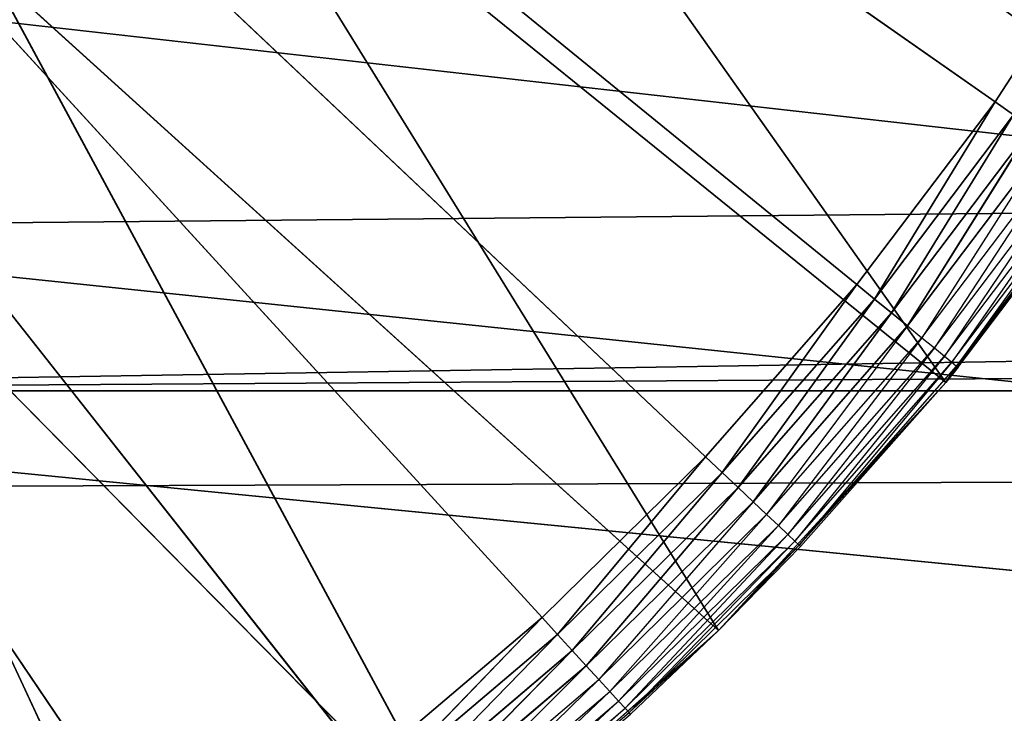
# Model space of a CAD drawing. Extents: x 0 to 6, y 0.1 to 15.2.
# Tile 89 of 256: x 1.274 to 1.425, y 0.707 to 0.813. Entities that reach past the tile are written whole.
import ezdxf

# ---------------------------------------------------------------- set-up
doc = ezdxf.new("R2010")
doc.units = 0
doc.header["$LTSCALE"] = 2.54
doc.layers.get('0').update_dxf_attribs({"color": 13, "linetype": 'CONTINUOUS'})

# ---------------------------------------------------------------- blocks, each defined once
blk = doc.blocks.new('UCHWYT_NA__CI_GACZK__GIUMI')
at = {"color": 0}
for p, q in [((1.32722, 0.69859, 1.316), (1.03, 1.0755, 1.316)), ((1.03, 1.0755, 1.316), (1.35394, 0.7213, 1.316)), ((1.32722, 0.69859, 1.316), (1.03, 1.0755, 1.316)), ((1.29892, 0.6779, 1.316), (1.03, 1.0755, 1.316)), ((1.29892, 0.6779, 1.316), (1.03, 1.0755, 1.316)), ((1.40206, 0.77224, 1.316), (1.03, 1.0755, 1.316)), ((1.03, 1.0755, 1.316), (1.42321, 0.80021, 1.316)), ((1.40206, 0.77224, 1.316), (1.03, 1.0755, 1.316)), ((1.37893, 0.74589, 1.316), (1.03, 1.0755, 1.316)), ((1.37893, 0.74589, 1.316), (1.03, 1.0755, 1.316)), ((1.03, 1.0755, 1.316), (1.35394, 0.7213, 1.316)), ((1.03, 1.0755, 1.316), (1.42321, 0.80021, 1.316)), ((1.41567, 0.75729, 1.516), (1.32453, 0.88642, 1.516)), ((1.41567, 0.75729, 1.516), (1.32453, 0.88642, 1.516)), ((1.38091, 0.71932, 1.516), (1.29907, 0.85166, 1.516)), ((1.38091, 0.71932, 1.516), (1.29907, 0.85166, 1.516)), ((1.41567, 0.75729, 1.516), (1.29907, 0.85166, 1.516)), ((1.41567, 0.75729, 1.516), (1.29907, 0.85166, 1.516)), ((1.44225, 0.82964, 1.316), (1.42321, 0.80021, 1.316)), ((1.44225, 0.82964, 1.316), (1.42321, 0.80021, 1.316)), ((1.34242, 0.68513, 1.516), (1.26952, 0.82029, 1.516)), ((1.34242, 0.68513, 1.516), (1.26952, 0.82029, 1.516)), ((1.38091, 0.71932, 1.516), (1.26952, 0.82029, 1.516)), ((1.38091, 0.71932, 1.516), (1.26952, 0.82029, 1.516)), ((1.14629, 0.756, 1.516), (4.81145, 0.81505, 1.516)), ((1.14629, 0.756, 1.516), (4.81145, 0.81505, 1.516)), ((1.2, 0.78105, 1.516), (4.81145, 0.81505, 1.516)), ((1.2, 0.78105, 1.516), (4.81145, 0.81505, 1.516)), ((1.24855, 0.81505, 1.616), (6.03, 0.2755, 1.616)), ((1.24855, 0.81505, 1.616), (6.03, 0.2755, 1.616)), ((1.42321, 0.80021, 1.316), (1.40206, 0.77224, 1.316)), ((1.42321, 0.80021, 1.316), (1.40206, 0.77224, 1.316)), ((1.42321, 0.80021, 1.316), (1.40476, 0.77004, 1.3163)), ((1.42321, 0.80021, 1.316), (1.40476, 0.77004, 1.3163)), ((1.42321, 0.80021, 1.316), (1.42605, 0.79821, 1.3163)), ((1.42321, 0.80021, 1.316), (1.42605, 0.79821, 1.3163)), ((1.40476, 0.77004, 1.3163), (1.42605, 0.79821, 1.3163)), ((1.40476, 0.77004, 1.3163), (1.42605, 0.79821, 1.3163)), ((1.42605, 0.79821, 1.3163), (1.40737, 0.76792, 1.31721)), ((1.42605, 0.79821, 1.3163), (1.40737, 0.76792, 1.31721)), ((1.44634, 0.79863, 1.516), (1.41567, 0.75729, 1.516)), ((1.44634, 0.79863, 1.516), (1.41567, 0.75729, 1.516)), ((1.40737, 0.76792, 1.31721), (1.42881, 0.79628, 1.31721)), ((1.40737, 0.76792, 1.31721), (1.42881, 0.79628, 1.31721)), ((1.42881, 0.79628, 1.31721), (1.40982, 0.76592, 1.31868)), ((1.42881, 0.79628, 1.31721), (1.40982, 0.76592, 1.31868)), ((1.40982, 0.76592, 1.31868), (1.4314, 0.79447, 1.31868)), ((1.4314, 0.79447, 1.31868), (1.41203, 0.76412, 1.32068)), ((1.30063, 0.65507, 1.516), (1.23634, 0.79279, 1.516)), ((1.30063, 0.65507, 1.516), (1.23634, 0.79279, 1.516)), ((1.34242, 0.68513, 1.516), (1.23634, 0.79279, 1.516)), ((1.34242, 0.68513, 1.516), (1.23634, 0.79279, 1.516)), ((1.41203, 0.76412, 1.32068), (1.43374, 0.79283, 1.32068)), ((1.43374, 0.79283, 1.32068), (1.41394, 0.76256, 1.32314)), ((1.41394, 0.76256, 1.32314), (1.43576, 0.79142, 1.32314)), ((1.43576, 0.79142, 1.32314), (1.41549, 0.76129, 1.326)), ((1.41549, 0.76129, 1.326), (1.4374, 0.79027, 1.326)), ((1.4374, 0.79027, 1.326), (1.41663, 0.76036, 1.32916)), ((1.41663, 0.76036, 1.32916), (1.4386, 0.78943, 1.32916)), ((1.4386, 0.78943, 1.32916), (1.41733, 0.75979, 1.33253)), ((1.43959, 0.78874, 1.336), (1.41567, 0.75729, 1.516)), ((1.43959, 0.78874, 1.336), (1.41567, 0.75729, 1.516)), ((1.41733, 0.75979, 1.33253), (1.43934, 0.78891, 1.33253)), ((1.41757, 0.7596, 1.336), (1.43934, 0.78891, 1.33253)), ((1.41757, 0.7596, 1.336), (1.43959, 0.78874, 1.336)), ((1.14629, 0.756, 1.516), (4.86, 0.78105, 1.516)), ((1.14629, 0.756, 1.516), (4.86, 0.78105, 1.516)), ((6.03, 0.2755, 1.616), (1.2, 0.78105, 1.616)), ((6.03, 0.2755, 1.616), (1.2, 0.78105, 1.616)), ((1.40206, 0.77224, 1.316), (1.37893, 0.74589, 1.316)), ((1.40206, 0.77224, 1.316), (1.37893, 0.74589, 1.316)), ((1.40206, 0.77224, 1.316), (1.38146, 0.7435, 1.3163)), ((1.40206, 0.77224, 1.316), (1.38146, 0.7435, 1.3163)), ((1.40206, 0.77224, 1.316), (1.40476, 0.77004, 1.3163)), ((1.40206, 0.77224, 1.316), (1.40476, 0.77004, 1.3163)), ((1.38146, 0.7435, 1.3163), (1.40476, 0.77004, 1.3163)), ((1.38146, 0.7435, 1.3163), (1.40476, 0.77004, 1.3163)), ((1.40476, 0.77004, 1.3163), (1.38391, 0.74119, 1.31721)), ((1.40476, 0.77004, 1.3163), (1.38391, 0.74119, 1.31721)), ((1.40476, 0.77004, 1.3163), (1.40737, 0.76792, 1.31721)), ((1.40476, 0.77004, 1.3163), (1.40737, 0.76792, 1.31721)), ((1.38391, 0.74119, 1.31721), (1.40737, 0.76792, 1.31721)), ((1.38391, 0.74119, 1.31721), (1.40737, 0.76792, 1.31721)), ((1.40737, 0.76792, 1.31721), (1.3862, 0.73902, 1.31868)), ((1.40737, 0.76792, 1.31721), (1.3862, 0.73902, 1.31868)), ((1.40737, 0.76792, 1.31721), (1.40982, 0.76592, 1.31868)), ((1.40737, 0.76792, 1.31721), (1.40982, 0.76592, 1.31868)), ((1.3862, 0.73902, 1.31868), (1.40982, 0.76592, 1.31868)), ((1.40982, 0.76592, 1.31868), (1.38828, 0.73706, 1.32068)), ((1.40982, 0.76592, 1.31868), (1.41203, 0.76412, 1.32068)), ((1.38828, 0.73706, 1.32068), (1.41203, 0.76412, 1.32068)), ((1.41203, 0.76412, 1.32068), (1.39007, 0.73537, 1.32314)), ((1.41203, 0.76412, 1.32068), (1.41394, 0.76256, 1.32314)), ((1.39007, 0.73537, 1.32314), (1.41394, 0.76256, 1.32314)), ((1.41394, 0.76256, 1.32314), (1.39153, 0.73399, 1.326)), ((1.41394, 0.76256, 1.32314), (1.41549, 0.76129, 1.326)), ((1.39153, 0.73399, 1.326), (1.41549, 0.76129, 1.326)), ((1.41549, 0.76129, 1.326), (1.3926, 0.73298, 1.32916)), ((1.41549, 0.76129, 1.326), (1.41663, 0.76036, 1.32916)), ((1.3926, 0.73298, 1.32916), (1.41663, 0.76036, 1.32916)), ((1.41663, 0.76036, 1.32916), (1.39325, 0.73236, 1.33253)), ((1.39325, 0.73236, 1.33253), (1.41733, 0.75979, 1.33253)), ((1.41567, 0.75729, 1.336), (1.41733, 0.75979, 1.33253)), ((1.41567, 0.75729, 1.336), (1.41757, 0.7596, 1.336)), ((1.41757, 0.7596, 1.336), (1.41567, 0.75729, 1.516)), ((1.41757, 0.7596, 1.336), (1.41567, 0.75729, 1.516)), ((1.41663, 0.76036, 1.32916), (1.41733, 0.75979, 1.33253)), ((1.41757, 0.7596, 1.336), (1.41733, 0.75979, 1.33253)), ((1.08904, 0.74067, 1.516), (4.91371, 0.756, 1.516)), ((1.08904, 0.74067, 1.516), (4.91371, 0.756, 1.516)), ((4.91371, 0.756, 1.516), (1.14629, 0.756, 1.516)), ((4.91371, 0.756, 1.516), (1.14629, 0.756, 1.516)), ((6.03, 0.2755, 1.616), (1.14629, 0.756, 1.616)), ((6.03, 0.2755, 1.616), (1.14629, 0.756, 1.616)), ((1.41567, 0.75729, 1.516), (1.38091, 0.71932, 1.516)), ((1.41567, 0.75729, 1.516), (1.38091, 0.71932, 1.516)), ((1.41567, 0.75729, 1.336), (1.39325, 0.73236, 1.33253)), ((1.41567, 0.75729, 1.516), (1.39347, 0.73215, 1.336)), ((1.39347, 0.73215, 1.336), (1.41567, 0.75729, 1.336)), ((1.41567, 0.75729, 1.516), (1.39347, 0.73215, 1.336)), ((1.41567, 0.75729, 1.336), (1.41567, 0.75729, 1.516)), ((1.41567, 0.75729, 1.336), (1.41567, 0.75729, 1.516)), ((1.37893, 0.74589, 1.316), (1.35394, 0.7213, 1.316)), ((1.37893, 0.74589, 1.316), (1.35394, 0.7213, 1.316)), ((1.37893, 0.74589, 1.316), (1.35629, 0.71873, 1.3163)), ((1.37893, 0.74589, 1.316), (1.35629, 0.71873, 1.3163)), ((1.37893, 0.74589, 1.316), (1.38146, 0.7435, 1.3163)), ((1.37893, 0.74589, 1.316), (1.38146, 0.7435, 1.3163)), ((1.35629, 0.71873, 1.3163), (1.38146, 0.7435, 1.3163)), ((1.35629, 0.71873, 1.3163), (1.38146, 0.7435, 1.3163)), ((1.38146, 0.7435, 1.3163), (1.35856, 0.71625, 1.31721)), ((1.38146, 0.7435, 1.3163), (1.35856, 0.71625, 1.31721)), ((1.38146, 0.7435, 1.3163), (1.38391, 0.74119, 1.31721)), ((1.38146, 0.7435, 1.3163), (1.38391, 0.74119, 1.31721)), ((1.35856, 0.71625, 1.31721), (1.38391, 0.74119, 1.31721)), ((1.35856, 0.71625, 1.31721), (1.38391, 0.74119, 1.31721)), ((1.38391, 0.74119, 1.31721), (1.36069, 0.71392, 1.31868)), ((1.38391, 0.74119, 1.31721), (1.36069, 0.71392, 1.31868)), ((1.38391, 0.74119, 1.31721), (1.3862, 0.73902, 1.31868)), ((1.38391, 0.74119, 1.31721), (1.3862, 0.73902, 1.31868)), ((1.36069, 0.71392, 1.31868), (1.3862, 0.73902, 1.31868)), ((1.3862, 0.73902, 1.31868), (1.36262, 0.71181, 1.32068)), ((1.3862, 0.73902, 1.31868), (1.38828, 0.73706, 1.32068)), ((1.36262, 0.71181, 1.32068), (1.38828, 0.73706, 1.32068)), ((1.38828, 0.73706, 1.32068), (1.36428, 0.70999, 1.32314)), ((1.38828, 0.73706, 1.32068), (1.39007, 0.73537, 1.32314)), ((1.36428, 0.70999, 1.32314), (1.39007, 0.73537, 1.32314)), ((1.39007, 0.73537, 1.32314), (1.36563, 0.70852, 1.326)), ((1.39007, 0.73537, 1.32314), (1.39153, 0.73399, 1.326)), ((1.36563, 0.70852, 1.326), (1.39153, 0.73399, 1.326)), ((1.39153, 0.73399, 1.326), (1.36663, 0.70743, 1.32916)), ((1.39153, 0.73399, 1.326), (1.3926, 0.73298, 1.32916)), ((1.36663, 0.70743, 1.32916), (1.3926, 0.73298, 1.32916)), ((1.3926, 0.73298, 1.32916), (1.36724, 0.70676, 1.33253)), ((1.36724, 0.70676, 1.33253), (1.39325, 0.73236, 1.33253)), ((1.38091, 0.71932, 1.336), (1.39325, 0.73236, 1.33253)), ((1.38091, 0.71932, 1.516), (1.39347, 0.73215, 1.336)), ((1.38091, 0.71932, 1.516), (1.39347, 0.73215, 1.336)), ((1.38091, 0.71932, 1.336), (1.39347, 0.73215, 1.336)), ((1.3926, 0.73298, 1.32916), (1.39325, 0.73236, 1.33253)), ((1.39347, 0.73215, 1.336), (1.39325, 0.73236, 1.33253)), ((1.35394, 0.7213, 1.316), (1.32722, 0.69859, 1.316)), ((1.35394, 0.7213, 1.316), (1.32722, 0.69859, 1.316)), ((1.35394, 0.7213, 1.316), (1.32938, 0.69587, 1.3163)), ((1.35394, 0.7213, 1.316), (1.32938, 0.69587, 1.3163)), ((1.35394, 0.7213, 1.316), (1.35629, 0.71873, 1.3163)), ((1.35394, 0.7213, 1.316), (1.35629, 0.71873, 1.3163)), ((1.32938, 0.69587, 1.3163), (1.35629, 0.71873, 1.3163)), ((1.32938, 0.69587, 1.3163), (1.35629, 0.71873, 1.3163)), ((1.35629, 0.71873, 1.3163), (1.33146, 0.69322, 1.31721)), ((1.35629, 0.71873, 1.3163), (1.33146, 0.69322, 1.31721)), ((1.38091, 0.71932, 1.516), (1.34242, 0.68513, 1.516)), ((1.38091, 0.71932, 1.516), (1.34242, 0.68513, 1.516)), ((1.35629, 0.71873, 1.3163), (1.35856, 0.71625, 1.31721)), ((1.35629, 0.71873, 1.3163), (1.35856, 0.71625, 1.31721)), ((1.38091, 0.71932, 1.336), (1.36724, 0.70676, 1.33253)), ((1.36744, 0.70654, 1.336), (1.38091, 0.71932, 1.516)), ((1.36744, 0.70654, 1.336), (1.38091, 0.71932, 1.516)), ((1.36744, 0.70654, 1.336), (1.38091, 0.71932, 1.336)), ((1.38091, 0.71932, 1.516), (1.38091, 0.71932, 1.336)), ((1.38091, 0.71932, 1.516), (1.38091, 0.71932, 1.336)), ((1.33146, 0.69322, 1.31721), (1.35856, 0.71625, 1.31721)), ((1.33146, 0.69322, 1.31721), (1.35856, 0.71625, 1.31721)), ((1.35856, 0.71625, 1.31721), (1.33342, 0.69074, 1.31868)), ((1.35856, 0.71625, 1.31721), (1.33342, 0.69074, 1.31868)), ((1.35856, 0.71625, 1.31721), (1.36069, 0.71392, 1.31868)), ((1.35856, 0.71625, 1.31721), (1.36069, 0.71392, 1.31868)), ((1.33342, 0.69074, 1.31868), (1.36069, 0.71392, 1.31868)), ((1.36069, 0.71392, 1.31868), (1.33519, 0.6885, 1.32068)), ((1.36069, 0.71392, 1.31868), (1.36262, 0.71181, 1.32068)), ((1.33519, 0.6885, 1.32068), (1.36262, 0.71181, 1.32068)), ((1.36262, 0.71181, 1.32068), (1.33671, 0.68656, 1.32314)), ((1.36262, 0.71181, 1.32068), (1.36428, 0.70999, 1.32314)), ((1.33671, 0.68656, 1.32314), (1.36428, 0.70999, 1.32314)), ((1.36428, 0.70999, 1.32314), (1.33795, 0.68499, 1.326)), ((1.36428, 0.70999, 1.32314), (1.36563, 0.70852, 1.326)), ((1.33795, 0.68499, 1.326), (1.36563, 0.70852, 1.326)), ((1.36563, 0.70852, 1.326), (1.33886, 0.68384, 1.32916)), ((1.36563, 0.70852, 1.326), (1.36663, 0.70743, 1.32916)), ((1.33886, 0.68384, 1.32916), (1.36663, 0.70743, 1.32916)), ((1.36663, 0.70743, 1.32916), (1.33942, 0.68313, 1.33253)), ((1.33942, 0.68313, 1.33253), (1.36724, 0.70676, 1.33253)), ((1.36663, 0.70743, 1.32916), (1.36724, 0.70676, 1.33253)), ((1.36744, 0.70654, 1.336), (1.36724, 0.70676, 1.33253))]:
    blk.add_line(p, q, dxfattribs=at)
mesh = blk.add_polyface(dxfattribs=at)
corners = [(4.91371, 0.756, 1.616), (1.08904, 1.41033, 1.616), (1.14629, 1.395, 1.616)]
mesh.append_faces([[corners[k] for k in face] for face in [(0, 1, 2)]], dxfattribs={"color": 0})
mesh = blk.add_polyface(dxfattribs=at)
corners = [(4.91371, 0.756, 1.616), (4.86, 0.78105, 1.616), (1.08904, 1.41033, 1.616)]
mesh.append_faces([[corners[k] for k in face] for face in [(0, 1, 2)]], dxfattribs={"color": 0})
mesh = blk.add_polyface(dxfattribs=at)
corners = [(4.86, 0.78105, 1.616), (4.81145, 0.81505, 1.616), (1.08904, 1.41033, 1.616)]
mesh.append_faces([[corners[k] for k in face] for face in [(0, 1, 2)]], dxfattribs={"color": 0})
mesh = blk.add_polyface(dxfattribs=at)
corners = [(4.91371, 0.756, 1.616), (1.14629, 1.395, 1.616), (1.2, 1.36995, 1.616)]
mesh.append_faces([[corners[k] for k in face] for face in [(0, 1, 2)]], dxfattribs={"color": 0})
mesh = blk.add_polyface(dxfattribs=at)
corners = [(1.53, 0.2755, 4.116), (0.03, 1.3755, 4.116), (0.03, 0.2755, 4.116)]
mesh.append_faces([[corners[k] for k in face] for face in [(0, 1, 2)]], dxfattribs={"color": 0})
mesh = blk.add_polyface(dxfattribs=at)
corners = [(1.53, 1.3755, 4.116), (0.03, 1.3755, 4.116), (1.53, 0.2755, 4.116)]
mesh.append_faces([[corners[k] for k in face] for face in [(0, 1, 2)]], dxfattribs={"color": 0})
mesh = blk.add_polyface(dxfattribs=at)
corners = [(1.53, 0.2755, 4.016), (0.03, 0.2755, 4.016), (1.53, 1.3755, 4.016)]
mesh.append_faces([[corners[k] for k in face] for face in [(0, 1, 2)]], dxfattribs={"color": 0})
mesh = blk.add_polyface(dxfattribs=at)
corners = [(1.53, 1.3755, 4.016), (0.03, 0.2755, 4.016), (0.03, 1.3755, 4.016)]
mesh.append_faces([[corners[k] for k in face] for face in [(0, 1, 2)]], dxfattribs={"color": 0})
mesh = blk.add_polyface(dxfattribs=at)
corners = [(4.91371, 0.756, 1.616), (1.2, 1.36995, 1.616), (1.24855, 1.33596, 1.616)]
mesh.append_faces([[corners[k] for k in face] for face in [(0, 1, 2)]], dxfattribs={"color": 0})
mesh = blk.add_polyface(dxfattribs=at)
corners = [(4.91371, 0.756, 1.616), (1.24855, 1.33596, 1.616), (1.29045, 1.29405, 1.616)]
mesh.append_faces([[corners[k] for k in face] for face in [(0, 1, 2)]], dxfattribs={"color": 0})
mesh = blk.add_polyface(dxfattribs=at)
corners = [(4.91371, 0.756, 1.616), (1.29045, 1.29405, 1.616), (1.32445, 1.2455, 1.616)]
mesh.append_faces([[corners[k] for k in face] for face in [(0, 1, 2)]], dxfattribs={"color": 0})
mesh = blk.add_polyface(dxfattribs=at)
corners = [(4.91371, 0.756, 1.616), (1.32445, 1.2455, 1.616), (1.3495, 1.19179, 1.616)]
mesh.append_faces([[corners[k] for k in face] for face in [(0, 1, 2)]], dxfattribs={"color": 0})
mesh = blk.add_polyface(dxfattribs=at)
corners = [(4.91371, 0.756, 1.616), (1.3495, 1.19179, 1.616), (1.36483, 1.13454, 1.616)]
mesh.append_faces([[corners[k] for k in face] for face in [(0, 1, 2)]], dxfattribs={"color": 0})
mesh = blk.add_polyface(dxfattribs=at)
corners = [(4.91371, 0.756, 1.616), (1.36483, 1.13454, 1.616), (1.37, 1.0755, 1.616)]
mesh.append_faces([[corners[k] for k in face] for face in [(0, 1, 2)]], dxfattribs={"color": 0})
mesh = blk.add_polyface(dxfattribs=at)
corners = [(1.35394, 0.7213, 1.316), (1.32722, 0.69859, 1.316), (1.03, 1.0755, 1.316)]
mesh.append_faces([[corners[k] for k in face] for face in [(0, 1, 2)]], dxfattribs={"color": 0})
mesh = blk.add_polyface(dxfattribs=at)
corners = [(1.32722, 0.69859, 1.316), (1.29892, 0.6779, 1.316), (1.03, 1.0755, 1.316)]
mesh.append_faces([[corners[k] for k in face] for face in [(0, 1, 2)]], dxfattribs={"color": 0})
mesh = blk.add_polyface(dxfattribs=at)
corners = [(1.29892, 0.6779, 1.316), (1.26918, 0.65934, 1.316), (1.03, 1.0755, 1.316)]
mesh.append_faces([[corners[k] for k in face] for face in [(0, 1, 2)]], dxfattribs={"color": 0})
mesh = blk.add_polyface(dxfattribs=at)
corners = [(1.42321, 0.80021, 1.316), (1.40206, 0.77224, 1.316), (1.03, 1.0755, 1.316)]
mesh.append_faces([[corners[k] for k in face] for face in [(0, 1, 2)]], dxfattribs={"color": 0})
mesh = blk.add_polyface(dxfattribs=at)
corners = [(1.40206, 0.77224, 1.316), (1.37893, 0.74589, 1.316), (1.03, 1.0755, 1.316)]
mesh.append_faces([[corners[k] for k in face] for face in [(0, 1, 2)]], dxfattribs={"color": 0})
mesh = blk.add_polyface(dxfattribs=at)
corners = [(1.37893, 0.74589, 1.316), (1.35394, 0.7213, 1.316), (1.03, 1.0755, 1.316)]
mesh.append_faces([[corners[k] for k in face] for face in [(0, 1, 2)]], dxfattribs={"color": 0})
mesh = blk.add_polyface(dxfattribs=at)
corners = [(1.44225, 0.82964, 1.316), (1.42321, 0.80021, 1.316), (1.03, 1.0755, 1.316)]
mesh.append_faces([[corners[k] for k in face] for face in [(0, 1, 2)]], dxfattribs={"color": 0})
mesh = blk.add_polyface(dxfattribs=at)
corners = [(4.97096, 0.74067, 1.616), (1.37, 1.0755, 1.616), (1.36483, 1.01646, 1.616)]
mesh.append_faces([[corners[k] for k in face] for face in [(0, 1, 2)]], dxfattribs={"color": 0})
mesh = blk.add_polyface(dxfattribs=at)
corners = [(4.97096, 0.74067, 1.616), (4.91371, 0.756, 1.616), (1.37, 1.0755, 1.616)]
mesh.append_faces([[corners[k] for k in face] for face in [(0, 1, 2)]], dxfattribs={"color": 0})
mesh = blk.add_polyface(dxfattribs=at)
corners = [(6.03, 0.2755, 1.616), (1.36483, 1.01646, 1.616), (1.3495, 0.95921, 1.616)]
mesh.append_faces([[corners[k] for k in face] for face in [(0, 1, 2)]], dxfattribs={"color": 0})
mesh = blk.add_polyface(dxfattribs=at)
corners = [(6.03, 0.2755, 1.616), (4.97096, 0.74067, 1.616), (1.36483, 1.01646, 1.616)]
mesh.append_faces([[corners[k] for k in face] for face in [(0, 1, 2)]], dxfattribs={"color": 0})
mesh = blk.add_polyface(dxfattribs=at)
corners = [(6.03, 0.2755, 1.616), (1.3495, 0.95921, 1.616), (1.32445, 0.9055, 1.616)]
mesh.append_faces([[corners[k] for k in face] for face in [(0, 1, 2)]], dxfattribs={"color": 0})
mesh = blk.add_polyface(dxfattribs=at)
corners = [(1.44634, 0.79863, 1.516), (1.34554, 0.92405, 1.516), (1.32453, 0.88642, 1.516)]
mesh.append_faces([[corners[k] for k in face] for face in [(0, 1, 2)]], dxfattribs={"color": 0})
mesh = blk.add_polyface(dxfattribs=at)
corners = [(1.4726, 0.8429, 1.516), (1.34554, 0.92405, 1.516), (1.44634, 0.79863, 1.516)]
mesh.append_faces([[corners[k] for k in face] for face in [(0, 1, 2)]], dxfattribs={"color": 0})
mesh = blk.add_polyface(dxfattribs=at)
corners = [(6.03, 0.2755, 1.616), (1.32445, 0.9055, 1.616), (1.29045, 0.85695, 1.616)]
mesh.append_faces([[corners[k] for k in face] for face in [(0, 1, 2)]], dxfattribs={"color": 0})
mesh = blk.add_polyface(dxfattribs=at)
corners = [(1.41567, 0.75729, 1.516), (1.32453, 0.88642, 1.516), (1.29907, 0.85166, 1.516)]
mesh.append_faces([[corners[k] for k in face] for face in [(0, 1, 2)]], dxfattribs={"color": 0})
mesh = blk.add_polyface(dxfattribs=at)
corners = [(1.44634, 0.79863, 1.516), (1.32453, 0.88642, 1.516), (1.41567, 0.75729, 1.516)]
mesh.append_faces([[corners[k] for k in face] for face in [(0, 1, 2)]], dxfattribs={"color": 0})
mesh = blk.add_polyface(dxfattribs=at)
corners = [(6.03, 0.2755, 1.616), (1.29045, 0.85695, 1.616), (1.24855, 0.81505, 1.616)]
mesh.append_faces([[corners[k] for k in face] for face in [(0, 1, 2)]], dxfattribs={"color": 0})
mesh = blk.add_polyface(dxfattribs=at)
corners = [(1.38091, 0.71932, 1.516), (1.29907, 0.85166, 1.516), (1.26952, 0.82029, 1.516)]
mesh.append_faces([[corners[k] for k in face] for face in [(0, 1, 2)]], dxfattribs={"color": 0})
mesh = blk.add_polyface(dxfattribs=at)
corners = [(1.41567, 0.75729, 1.516), (1.29907, 0.85166, 1.516), (1.38091, 0.71932, 1.516)]
mesh.append_faces([[corners[k] for k in face] for face in [(0, 1, 2)]], dxfattribs={"color": 0})
mesh = blk.add_polyface(dxfattribs=at)
corners = [(1.44225, 0.82964, 1.316), (1.42605, 0.79821, 1.3163), (1.42321, 0.80021, 1.316)]
mesh.append_faces([[corners[k] for k in face] for face in [(0, 1, 2)]], dxfattribs={"color": 0})
mesh = blk.add_polyface(dxfattribs=at)
corners = [(1.34242, 0.68513, 1.516), (1.26952, 0.82029, 1.516), (1.23634, 0.79279, 1.516)]
mesh.append_faces([[corners[k] for k in face] for face in [(0, 1, 2)]], dxfattribs={"color": 0})
mesh = blk.add_polyface(dxfattribs=at)
corners = [(1.38091, 0.71932, 1.516), (1.26952, 0.82029, 1.516), (1.34242, 0.68513, 1.516)]
mesh.append_faces([[corners[k] for k in face] for face in [(0, 1, 2)]], dxfattribs={"color": 0})
mesh = blk.add_polyface(dxfattribs=at)
corners = [(4.86, 0.78105, 1.516), (1.14629, 0.756, 1.516), (4.81145, 0.81505, 1.516)]
mesh.append_faces([[corners[k] for k in face] for face in [(0, 1, 2)]], dxfattribs={"color": 0})
mesh = blk.add_polyface(dxfattribs=at)
corners = [(4.81145, 0.81505, 1.516), (1.14629, 0.756, 1.516), (1.2, 0.78105, 1.516)]
mesh.append_faces([[corners[k] for k in face] for face in [(0, 1, 2)]], dxfattribs={"color": 0})
mesh = blk.add_polyface(dxfattribs=at)
corners = [(4.81145, 0.81505, 1.516), (1.2, 0.78105, 1.516), (1.24855, 0.81505, 1.516)]
mesh.append_faces([[corners[k] for k in face] for face in [(0, 1, 2)]], dxfattribs={"color": 0})
mesh = blk.add_polyface(dxfattribs=at)
corners = [(6.03, 0.2755, 1.616), (1.24855, 0.81505, 1.616), (1.2, 0.78105, 1.616)]
mesh.append_faces([[corners[k] for k in face] for face in [(0, 1, 2)]], dxfattribs={"color": 0})
mesh = blk.add_polyface(dxfattribs=at)
corners = [(1.42321, 0.80021, 1.316), (1.40476, 0.77004, 1.3163), (1.40206, 0.77224, 1.316)]
mesh.append_faces([[corners[k] for k in face] for face in [(0, 1, 2)]], dxfattribs={"color": 0})
mesh = blk.add_polyface(dxfattribs=at)
corners = [(1.42605, 0.79821, 1.3163), (1.40476, 0.77004, 1.3163), (1.42321, 0.80021, 1.316)]
mesh.append_faces([[corners[k] for k in face] for face in [(0, 1, 2)]], dxfattribs={"color": 0})
mesh = blk.add_polyface(dxfattribs=at)
corners = [(1.42605, 0.79821, 1.3163), (1.40737, 0.76792, 1.31721), (1.40476, 0.77004, 1.3163)]
mesh.append_faces([[corners[k] for k in face] for face in [(0, 1, 2)]], dxfattribs={"color": 0})
mesh = blk.add_polyface(dxfattribs=at)
corners = [(1.42881, 0.79628, 1.31721), (1.40737, 0.76792, 1.31721), (1.42605, 0.79821, 1.3163)]
mesh.append_faces([[corners[k] for k in face] for face in [(0, 1, 2)]], dxfattribs={"color": 0})
mesh = blk.add_polyface(dxfattribs=at)
corners = [(1.44634, 0.79863, 1.516), (1.41567, 0.75729, 1.516), (1.43959, 0.78874, 1.336)]
mesh.append_faces([[corners[k] for k in face] for face in [(0, 1, 2)]], dxfattribs={"color": 0})
mesh = blk.add_polyface(dxfattribs=at)
corners = [(1.42881, 0.79628, 1.31721), (1.40982, 0.76592, 1.31868), (1.40737, 0.76792, 1.31721)]
mesh.append_faces([[corners[k] for k in face] for face in [(0, 1, 2)]], dxfattribs={"color": 0})
mesh = blk.add_polyface(dxfattribs=at)
corners = [(1.4314, 0.79447, 1.31868), (1.40982, 0.76592, 1.31868), (1.42881, 0.79628, 1.31721)]
mesh.append_faces([[corners[k] for k in face] for face in [(0, 1, 2)]], dxfattribs={"color": 0})
mesh = blk.add_polyface(dxfattribs=at)
corners = [(1.30063, 0.65507, 1.516), (1.23634, 0.79279, 1.516), (1.20004, 0.76958, 1.516)]
mesh.append_faces([[corners[k] for k in face] for face in [(0, 1, 2)]], dxfattribs={"color": 0})
mesh = blk.add_polyface(dxfattribs=at)
corners = [(1.34242, 0.68513, 1.516), (1.23634, 0.79279, 1.516), (1.30063, 0.65507, 1.516)]
mesh.append_faces([[corners[k] for k in face] for face in [(0, 1, 2)]], dxfattribs={"color": 0})
mesh = blk.add_polyface(dxfattribs=at)
corners = [(1.43959, 0.78874, 1.336), (1.41567, 0.75729, 1.516), (1.41757, 0.7596, 1.336)]
mesh.append_faces([[corners[k] for k in face] for face in [(0, 1, 2)]], dxfattribs={"color": 0})
mesh = blk.add_polyface(dxfattribs=at)
corners = [(4.91371, 0.756, 1.516), (1.14629, 0.756, 1.516), (4.86, 0.78105, 1.516)]
mesh.append_faces([[corners[k] for k in face] for face in [(0, 1, 2)]], dxfattribs={"color": 0})
mesh = blk.add_polyface(dxfattribs=at)
corners = [(6.03, 0.2755, 1.616), (1.2, 0.78105, 1.616), (1.14629, 0.756, 1.616)]
mesh.append_faces([[corners[k] for k in face] for face in [(0, 1, 2)]], dxfattribs={"color": 0})
mesh = blk.add_polyface(dxfattribs=at)
corners = [(1.40206, 0.77224, 1.316), (1.38146, 0.7435, 1.3163), (1.37893, 0.74589, 1.316)]
mesh.append_faces([[corners[k] for k in face] for face in [(0, 1, 2)]], dxfattribs={"color": 0})
mesh = blk.add_polyface(dxfattribs=at)
corners = [(1.40476, 0.77004, 1.3163), (1.38146, 0.7435, 1.3163), (1.40206, 0.77224, 1.316)]
mesh.append_faces([[corners[k] for k in face] for face in [(0, 1, 2)]], dxfattribs={"color": 0})
mesh = blk.add_polyface(dxfattribs=at)
corners = [(1.30063, 0.65507, 1.516), (1.20004, 0.76958, 1.516), (1.25596, 0.62947, 1.516)]
mesh.append_faces([[corners[k] for k in face] for face in [(0, 1, 2)]], dxfattribs={"color": 0})
mesh = blk.add_polyface(dxfattribs=at)
corners = [(1.40476, 0.77004, 1.3163), (1.38391, 0.74119, 1.31721), (1.38146, 0.7435, 1.3163)]
mesh.append_faces([[corners[k] for k in face] for face in [(0, 1, 2)]], dxfattribs={"color": 0})
mesh = blk.add_polyface(dxfattribs=at)
corners = [(1.40737, 0.76792, 1.31721), (1.38391, 0.74119, 1.31721), (1.40476, 0.77004, 1.3163)]
mesh.append_faces([[corners[k] for k in face] for face in [(0, 1, 2)]], dxfattribs={"color": 0})
mesh = blk.add_polyface(dxfattribs=at)
corners = [(1.40737, 0.76792, 1.31721), (1.3862, 0.73902, 1.31868), (1.38391, 0.74119, 1.31721)]
mesh.append_faces([[corners[k] for k in face] for face in [(0, 1, 2)]], dxfattribs={"color": 0})
mesh = blk.add_polyface(dxfattribs=at)
corners = [(1.40982, 0.76592, 1.31868), (1.3862, 0.73902, 1.31868), (1.40737, 0.76792, 1.31721)]
mesh.append_faces([[corners[k] for k in face] for face in [(0, 1, 2)]], dxfattribs={"color": 0})
mesh = blk.add_polyface(dxfattribs=at)
corners = [(1.41757, 0.7596, 1.336), (1.41567, 0.75729, 1.516), (1.41567, 0.75729, 1.336)]
mesh.append_faces([[corners[k] for k in face] for face in [(0, 1, 2)]], dxfattribs={"color": 0})
mesh = blk.add_polyface(dxfattribs=at)
corners = [(4.97096, 0.74067, 1.516), (0.03, 0.2755, 1.516), (4.91371, 0.756, 1.516)]
mesh.append_faces([[corners[k] for k in face] for face in [(0, 1, 2)]], dxfattribs={"color": 0})
mesh = blk.add_polyface(dxfattribs=at)
corners = [(4.91371, 0.756, 1.516), (0.03, 0.2755, 1.516), (1.08904, 0.74067, 1.516)]
mesh.append_faces([[corners[k] for k in face] for face in [(0, 1, 2)]], dxfattribs={"color": 0})
mesh = blk.add_polyface(dxfattribs=at)
corners = [(6.03, 0.2755, 1.616), (1.14629, 0.756, 1.616), (0.03, 0.2755, 1.616)]
mesh.append_faces([[corners[k] for k in face] for face in [(0, 1, 2)]], dxfattribs={"color": 0})
mesh = blk.add_polyface(dxfattribs=at)
corners = [(4.91371, 0.756, 1.516), (1.08904, 0.74067, 1.516), (1.14629, 0.756, 1.516)]
mesh.append_faces([[corners[k] for k in face] for face in [(0, 1, 2)]], dxfattribs={"color": 0})
mesh = blk.add_polyface(dxfattribs=at)
corners = [(1.41567, 0.75729, 1.516), (1.38091, 0.71932, 1.516), (1.39347, 0.73215, 1.336)]
mesh.append_faces([[corners[k] for k in face] for face in [(0, 1, 2)]], dxfattribs={"color": 0})
mesh = blk.add_polyface(dxfattribs=at)
corners = [(1.41567, 0.75729, 1.516), (1.39347, 0.73215, 1.336), (1.41567, 0.75729, 1.336)]
mesh.append_faces([[corners[k] for k in face] for face in [(0, 1, 2)]], dxfattribs={"color": 0})
mesh = blk.add_polyface(dxfattribs=at)
corners = [(1.37893, 0.74589, 1.316), (1.35629, 0.71873, 1.3163), (1.35394, 0.7213, 1.316)]
mesh.append_faces([[corners[k] for k in face] for face in [(0, 1, 2)]], dxfattribs={"color": 0})
mesh = blk.add_polyface(dxfattribs=at)
corners = [(1.38146, 0.7435, 1.3163), (1.35629, 0.71873, 1.3163), (1.37893, 0.74589, 1.316)]
mesh.append_faces([[corners[k] for k in face] for face in [(0, 1, 2)]], dxfattribs={"color": 0})
mesh = blk.add_polyface(dxfattribs=at)
corners = [(1.38146, 0.7435, 1.3163), (1.35856, 0.71625, 1.31721), (1.35629, 0.71873, 1.3163)]
mesh.append_faces([[corners[k] for k in face] for face in [(0, 1, 2)]], dxfattribs={"color": 0})
mesh = blk.add_polyface(dxfattribs=at)
corners = [(1.38391, 0.74119, 1.31721), (1.35856, 0.71625, 1.31721), (1.38146, 0.7435, 1.3163)]
mesh.append_faces([[corners[k] for k in face] for face in [(0, 1, 2)]], dxfattribs={"color": 0})
mesh = blk.add_polyface(dxfattribs=at)
corners = [(1.38391, 0.74119, 1.31721), (1.36069, 0.71392, 1.31868), (1.35856, 0.71625, 1.31721)]
mesh.append_faces([[corners[k] for k in face] for face in [(0, 1, 2)]], dxfattribs={"color": 0})
mesh = blk.add_polyface(dxfattribs=at)
corners = [(1.3862, 0.73902, 1.31868), (1.36069, 0.71392, 1.31868), (1.38391, 0.74119, 1.31721)]
mesh.append_faces([[corners[k] for k in face] for face in [(0, 1, 2)]], dxfattribs={"color": 0})
mesh = blk.add_polyface(dxfattribs=at)
corners = [(6.03, 0.2755, 1.516), (0.03, 0.2755, 1.516), (4.97096, 0.74067, 1.516)]
mesh.append_faces([[corners[k] for k in face] for face in [(0, 1, 2)]], dxfattribs={"color": 0})
mesh = blk.add_polyface(dxfattribs=at)
corners = [(1.39347, 0.73215, 1.336), (1.38091, 0.71932, 1.516), (1.38091, 0.71932, 1.336)]
mesh.append_faces([[corners[k] for k in face] for face in [(0, 1, 2)]], dxfattribs={"color": 0})
mesh = blk.add_polyface(dxfattribs=at)
corners = [(1.35394, 0.7213, 1.316), (1.32938, 0.69587, 1.3163), (1.32722, 0.69859, 1.316)]
mesh.append_faces([[corners[k] for k in face] for face in [(0, 1, 2)]], dxfattribs={"color": 0})
mesh = blk.add_polyface(dxfattribs=at)
corners = [(1.35629, 0.71873, 1.3163), (1.32938, 0.69587, 1.3163), (1.35394, 0.7213, 1.316)]
mesh.append_faces([[corners[k] for k in face] for face in [(0, 1, 2)]], dxfattribs={"color": 0})
mesh = blk.add_polyface(dxfattribs=at)
corners = [(1.35629, 0.71873, 1.3163), (1.33146, 0.69322, 1.31721), (1.32938, 0.69587, 1.3163)]
mesh.append_faces([[corners[k] for k in face] for face in [(0, 1, 2)]], dxfattribs={"color": 0})
mesh = blk.add_polyface(dxfattribs=at)
corners = [(1.35856, 0.71625, 1.31721), (1.33146, 0.69322, 1.31721), (1.35629, 0.71873, 1.3163)]
mesh.append_faces([[corners[k] for k in face] for face in [(0, 1, 2)]], dxfattribs={"color": 0})
mesh = blk.add_polyface(dxfattribs=at)
corners = [(1.34242, 0.68513, 1.516), (1.36744, 0.70654, 1.336), (1.38091, 0.71932, 1.516)]
mesh.append_faces([[corners[k] for k in face] for face in [(0, 1, 2)]], dxfattribs={"color": 0})
mesh = blk.add_polyface(dxfattribs=at)
corners = [(1.38091, 0.71932, 1.516), (1.36744, 0.70654, 1.336), (1.38091, 0.71932, 1.336)]
mesh.append_faces([[corners[k] for k in face] for face in [(0, 1, 2)]], dxfattribs={"color": 0})
mesh = blk.add_polyface(dxfattribs=at)
corners = [(1.35856, 0.71625, 1.31721), (1.33342, 0.69074, 1.31868), (1.33146, 0.69322, 1.31721)]
mesh.append_faces([[corners[k] for k in face] for face in [(0, 1, 2)]], dxfattribs={"color": 0})
mesh = blk.add_polyface(dxfattribs=at)
corners = [(1.36069, 0.71392, 1.31868), (1.33342, 0.69074, 1.31868), (1.35856, 0.71625, 1.31721)]
mesh.append_faces([[corners[k] for k in face] for face in [(0, 1, 2)]], dxfattribs={"color": 0})

msp = doc.modelspace()

# ---------------------------------------------------------------- block references
at = {"color": 0}
msp.add_blockref('UCHWYT_NA__CI_GACZK__GIUMI', (0, 0), dxfattribs=at)

doc.saveas('drawing.dxf')
